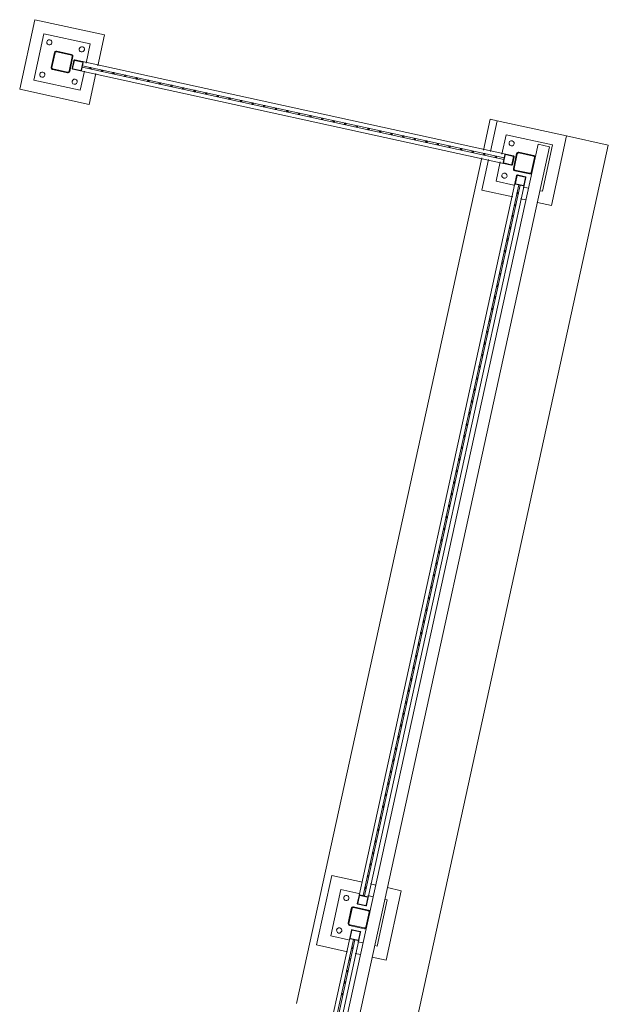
# Model space of a CAD drawing. Header units: metres. Extents: x 233012 to 233264, y 553571 to 554014.
# Tile 89 of 256: x 233197.33 to 233199.81, y 553781.74 to 553785.89. Entities that reach past the tile are written whole.
import ezdxf

# ---------------------------------------------------------------- set-up
doc = ezdxf.new("R2010")
doc.units = ezdxf.units.M
for name, color, linetype, lineweight in [('A-NL$1B_3D-modellen_algemeen', 252, 'Continuous', 5), ('A-NL$1B_3D-modellen_algemeen-drsn', 252, 'Continuous', 5), ('A-NL23_vloeraanzicht', 252, 'Continuous', 5), ('A-NL90_terrein', 252, 'Continuous', 5), ('K-NL28_kolommen', 252, 'Continuous', 5)]:
    doc.layers.add(name, color=color, linetype=linetype, lineweight=lineweight)

# ---------------------------------------------------------------- blocks, each defined once
blk = doc.blocks.new('NLRS_90_GM_LB_fietsenstalling open _gen_mie - NLRS_90_GM_LB_fietsenstalling open _gen_mie-7494162-01_Situatie')
at = {"layer": 'A-NL$1B_3D-modellen_algemeen'}
for p, q in [((3.15, 4.142), (2.85, 4.142)), ((2.85, 4.142), (2.85, 3.842)), ((3.15, 3.842), (3.15, 4.142)), ((3.1, 4.092), (2.9, 4.092)), ((2.9, 4.092), (2.9, 3.892)), ((3.1, 3.892), (3.1, 4.092)), ((2.98, 3.9075), (2.98, 3.9415)), ((2.98, 3.9075), (2.98, 2.0815)), ((2.982, 3.9415), (2.982, 3.9075)), ((2.983, 3.9445), (3.017, 3.9445)), ((3.017, 3.9425), (2.983, 3.9425)), ((2.983, 3.9065), (3.017, 3.9065)), ((3.018, 3.9075), (3.018, 3.9415)), ((3.02, 3.9415), (3.02, 3.9075)), ((3.02, 2.0815), (3.02, 3.9075)), ((2.9, 3.892), (2.983, 3.892)), ((3.017, 3.9045), (2.983, 3.9045)), ((2.997, 3.9045), (2.997, 2.0845)), ((2.997, 3.9045), (3, 3.9045)), ((3, 3.9045), (3.003, 3.9045)), ((3.003, 2.0845), (3.003, 3.9045)), ((3.017, 3.892), (3.1, 3.892)), ((2.85, 3.842), (2.983, 3.842)), ((3.017, 3.842), (3.15, 3.842)), ((-0.11, 2.147), (-0.41, 2.147)), ((-0.41, 2.147), (-0.41, 2.014)), ((-0.11, 2.014), (-0.11, 2.147)), ((2.983, 2.147), (2.85, 2.147)), ((2.85, 2.147), (2.85, 2.014)), ((3.15, 2.147), (3.017, 2.147)), ((3.15, 1.847), (3.15, 2.147)), ((-0.16, 2.097), (-0.36, 2.097)), ((-0.36, 2.097), (-0.36, 2.0197)), ((-0.16, 2.0197), (-0.16, 2.097)), ((2.983, 2.097), (2.9, 2.097)), ((2.9, 2.097), (2.9, 2.0197)), ((2.98, 2.0475), (2.98, 2.0815)), ((2.982, 2.0815), (2.982, 2.0475)), ((2.983, 2.0845), (3.017, 2.0845)), ((3.017, 2.0825), (2.983, 2.0825)), ((3, 2.0845), (2.997, 2.0845)), ((3.003, 2.0845), (3, 2.0845)), ((3.1, 2.097), (3.017, 2.097)), ((3.018, 2.0475), (3.018, 2.0815)), ((3.02, 2.0815), (3.02, 2.0475)), ((3.1, 1.897), (3.1, 2.097)), ((2.983, 2.0465), (3.017, 2.0465)), ((3.017, 2.0445), (2.983, 2.0445)), ((-0.352, 2.017), (-3.428, 2.017)), ((-0.355, 2), (-3.425, 2)), ((-0.355, 1.98), (-0.355, 2.014)), ((-0.355, 2), (-0.355, 1.997)), ((-0.355, 1.997), (-0.355, 1.994)), ((-0.353, 2.014), (-0.353, 1.98)), ((-0.352, 2.017), (-0.318, 2.017)), ((-0.318, 2.015), (-0.352, 2.015)), ((-0.317, 1.98), (-0.317, 2.014)), ((-0.315, 2.014), (-0.315, 1.98)), ((-0.205, 1.98), (-0.205, 2.014)), ((-0.203, 2.014), (-0.203, 1.98)), ((-0.202, 2.017), (-0.168, 2.017)), ((-0.168, 2.015), (-0.202, 2.015)), ((2.908, 2.017), (-0.168, 2.017)), ((-0.167, 1.98), (-0.167, 2.014)), ((-0.165, 2.014), (-0.165, 1.98)), ((2.905, 2), (-0.165, 2)), ((-0.165, 1.997), (-0.165, 2)), ((-0.165, 1.994), (-0.165, 1.997)), ((2.905, 1.98), (2.905, 2.014)), ((2.905, 2), (2.905, 1.997)), ((2.905, 1.997), (2.905, 1.994)), ((2.907, 2.014), (2.907, 1.98)), ((2.908, 2.017), (2.942, 2.017)), ((2.942, 2.015), (2.908, 2.015)), ((2.943, 1.98), (2.943, 2.014)), ((2.945, 2.014), (2.945, 1.98)), ((-3.428, 1.977), (-0.352, 1.977)), ((-3.425, 1.994), (-0.355, 1.994)), ((-0.41, 1.98), (-0.41, 1.957)), ((-0.36, 1.98), (-0.36, 1.957)), ((-0.352, 1.979), (-0.318, 1.979)), ((-0.318, 1.977), (-0.352, 1.977)), ((-0.202, 1.979), (-0.168, 1.979)), ((-0.168, 1.977), (-0.202, 1.977)), ((-0.168, 1.977), (2.908, 1.977)), ((-0.165, 1.994), (2.905, 1.994)), ((-0.16, 1.957), (-0.16, 1.98)), ((-0.11, 1.957), (-0.11, 1.98)), ((2.85, 1.98), (2.85, 1.957)), ((2.9, 1.98), (2.9, 1.957)), ((2.908, 1.979), (2.942, 1.979)), ((2.942, 1.977), (2.908, 1.977)), ((-0.41, 1.907), (-0.41, 1.847)), ((-0.36, 1.907), (-0.36, 1.897)), ((-0.36, 1.897), (-0.16, 1.897)), ((-0.16, 1.897), (-0.16, 1.907)), ((-0.11, 1.847), (-0.11, 1.907)), ((2.85, 1.907), (2.85, 1.847)), ((2.9, 1.907), (2.9, 1.897)), ((2.9, 1.897), (3.1, 1.897)), ((-0.41, 1.847), (-0.11, 1.847)), ((2.85, 1.847), (3.15, 1.847))]:
    blk.add_line(p, q, dxfattribs=at)
at = {"layer": 'A-NL$1B_3D-modellen_algemeen', "flags": 128}
for points in [[(2.98, 3.9415), (2.9801, 3.9422), (2.9803, 3.9428), (2.9807, 3.9434), (2.9811, 3.9438), (2.9817, 3.9442), (2.9823, 3.9444), (2.983, 3.9445)], [(2.983, 3.9045), (2.9823, 3.9046), (2.9817, 3.9048), (2.9811, 3.9052), (2.9807, 3.9056), (2.9803, 3.9062), (2.9801, 3.9068), (2.98, 3.9075)], [(2.983, 3.9425), (2.9828, 3.9425), (2.9826, 3.9424), (2.9824, 3.9423), (2.9822, 3.9421), (2.9821, 3.9419), (2.982, 3.9417), (2.982, 3.9415)], [(2.982, 3.9075), (2.982, 3.9073), (2.9821, 3.9071), (2.9822, 3.9069), (2.9824, 3.9067), (2.9826, 3.9066), (2.9828, 3.9065), (2.983, 3.9065)], [(3.017, 3.9445), (3.0177, 3.9444), (3.0183, 3.9442), (3.0189, 3.9438), (3.0193, 3.9434), (3.0197, 3.9428), (3.0199, 3.9422), (3.02, 3.9415)], [(3.018, 3.9415), (3.018, 3.9417), (3.0179, 3.9419), (3.0178, 3.9421), (3.0176, 3.9423), (3.0174, 3.9424), (3.0172, 3.9425), (3.017, 3.9425)], [(3.02, 3.9075), (3.0199, 3.9068), (3.0197, 3.9062), (3.0193, 3.9056), (3.0189, 3.9052), (3.0183, 3.9048), (3.0177, 3.9046), (3.017, 3.9045)], [(3.017, 3.9065), (3.0172, 3.9065), (3.0174, 3.9066), (3.0176, 3.9067), (3.0178, 3.9069), (3.0179, 3.9071), (3.018, 3.9073), (3.018, 3.9075)], [(2.98, 2.0815), (2.9801, 2.0822), (2.9803, 2.0828), (2.9807, 2.0834), (2.9811, 2.0838), (2.9817, 2.0842), (2.9823, 2.0844), (2.983, 2.0845)], [(2.983, 2.0825), (2.9828, 2.0825), (2.9826, 2.0824), (2.9824, 2.0823), (2.9822, 2.0821), (2.9821, 2.0819), (2.982, 2.0817), (2.982, 2.0815)], [(3.017, 2.0845), (3.0177, 2.0844), (3.0183, 2.0842), (3.0189, 2.0838), (3.0193, 2.0834), (3.0197, 2.0828), (3.0199, 2.0822), (3.02, 2.0815)], [(3.018, 2.0815), (3.018, 2.0817), (3.0179, 2.0819), (3.0178, 2.0821), (3.0176, 2.0823), (3.0174, 2.0824), (3.0172, 2.0825), (3.017, 2.0825)], [(2.983, 2.0445), (2.9823, 2.0446), (2.9817, 2.0448), (2.9811, 2.0452), (2.9807, 2.0456), (2.9803, 2.0462), (2.9801, 2.0468), (2.98, 2.0475)], [(2.982, 2.0475), (2.982, 2.0473), (2.9821, 2.0471), (2.9822, 2.0469), (2.9824, 2.0467), (2.9826, 2.0466), (2.9828, 2.0465), (2.983, 2.0465)], [(3.02, 2.0475), (3.0199, 2.0468), (3.0197, 2.0462), (3.0193, 2.0456), (3.0189, 2.0452), (3.0183, 2.0448), (3.0177, 2.0446), (3.017, 2.0445)], [(3.017, 2.0465), (3.0172, 2.0465), (3.0174, 2.0466), (3.0176, 2.0467), (3.0178, 2.0469), (3.0179, 2.0471), (3.018, 2.0473), (3.018, 2.0475)], [(-0.355, 2.014), (-0.3549, 2.0147), (-0.3547, 2.0153), (-0.3543, 2.0159), (-0.3539, 2.0163), (-0.3533, 2.0167), (-0.3527, 2.0169), (-0.352, 2.017)], [(-0.352, 2.015), (-0.3522, 2.015), (-0.3524, 2.0149), (-0.3526, 2.0148), (-0.3528, 2.0146), (-0.3529, 2.0144), (-0.353, 2.0142), (-0.353, 2.014)], [(-0.318, 2.017), (-0.3173, 2.0169), (-0.3167, 2.0167), (-0.3161, 2.0163), (-0.3157, 2.0159), (-0.3153, 2.0153), (-0.3151, 2.0147), (-0.315, 2.014)], [(-0.317, 2.014), (-0.317, 2.0142), (-0.3171, 2.0144), (-0.3172, 2.0146), (-0.3174, 2.0148), (-0.3176, 2.0149), (-0.3178, 2.015), (-0.318, 2.015)], [(-0.205, 2.014), (-0.2049, 2.0147), (-0.2047, 2.0153), (-0.2043, 2.0159), (-0.2039, 2.0163), (-0.2033, 2.0167), (-0.2027, 2.0169), (-0.202, 2.017)], [(-0.202, 2.015), (-0.2022, 2.015), (-0.2024, 2.0149), (-0.2026, 2.0148), (-0.2028, 2.0146), (-0.2029, 2.0144), (-0.203, 2.0142), (-0.203, 2.014)], [(-0.168, 2.017), (-0.1673, 2.0169), (-0.1667, 2.0167), (-0.1661, 2.0163), (-0.1657, 2.0159), (-0.1653, 2.0153), (-0.1651, 2.0147), (-0.165, 2.014)], [(-0.167, 2.014), (-0.167, 2.0142), (-0.1671, 2.0144), (-0.1672, 2.0146), (-0.1674, 2.0148), (-0.1676, 2.0149), (-0.1678, 2.015), (-0.168, 2.015)], [(2.905, 2.014), (2.9051, 2.0147), (2.9053, 2.0153), (2.9057, 2.0159), (2.9061, 2.0163), (2.9067, 2.0167), (2.9073, 2.0169), (2.908, 2.017)], [(2.908, 2.015), (2.9078, 2.015), (2.9076, 2.0149), (2.9074, 2.0148), (2.9072, 2.0146), (2.9071, 2.0144), (2.907, 2.0142), (2.907, 2.014)], [(2.942, 2.017), (2.9427, 2.0169), (2.9433, 2.0167), (2.9439, 2.0163), (2.9443, 2.0159), (2.9447, 2.0153), (2.9449, 2.0147), (2.945, 2.014)], [(2.943, 2.014), (2.943, 2.0142), (2.9429, 2.0144), (2.9428, 2.0146), (2.9426, 2.0148), (2.9424, 2.0149), (2.9422, 2.015), (2.942, 2.015)], [(-0.352, 1.977), (-0.3527, 1.9771), (-0.3533, 1.9773), (-0.3539, 1.9777), (-0.3543, 1.9781), (-0.3547, 1.9787), (-0.3549, 1.9793), (-0.355, 1.98)], [(-0.353, 1.98), (-0.353, 1.9798), (-0.3529, 1.9796), (-0.3528, 1.9794), (-0.3526, 1.9792), (-0.3524, 1.9791), (-0.3522, 1.979), (-0.352, 1.979)], [(-0.315, 1.98), (-0.3151, 1.9793), (-0.3153, 1.9787), (-0.3157, 1.9781), (-0.3161, 1.9777), (-0.3167, 1.9773), (-0.3173, 1.9771), (-0.318, 1.977)], [(-0.318, 1.979), (-0.3178, 1.979), (-0.3176, 1.9791), (-0.3174, 1.9792), (-0.3172, 1.9794), (-0.3171, 1.9796), (-0.317, 1.9798), (-0.317, 1.98)], [(-0.202, 1.977), (-0.2027, 1.9771), (-0.2033, 1.9773), (-0.2039, 1.9777), (-0.2043, 1.9781), (-0.2047, 1.9787), (-0.2049, 1.9793), (-0.205, 1.98)], [(-0.203, 1.98), (-0.203, 1.9798), (-0.2029, 1.9796), (-0.2028, 1.9794), (-0.2026, 1.9792), (-0.2024, 1.9791), (-0.2022, 1.979), (-0.202, 1.979)], [(-0.165, 1.98), (-0.1651, 1.9793), (-0.1653, 1.9787), (-0.1657, 1.9781), (-0.1661, 1.9777), (-0.1667, 1.9773), (-0.1673, 1.9771), (-0.168, 1.977)], [(-0.168, 1.979), (-0.1678, 1.979), (-0.1676, 1.9791), (-0.1674, 1.9792), (-0.1672, 1.9794), (-0.1671, 1.9796), (-0.167, 1.9798), (-0.167, 1.98)], [(2.908, 1.977), (2.9073, 1.9771), (2.9067, 1.9773), (2.9061, 1.9777), (2.9057, 1.9781), (2.9053, 1.9787), (2.9051, 1.9793), (2.905, 1.98)], [(2.907, 1.98), (2.907, 1.9798), (2.9071, 1.9796), (2.9072, 1.9794), (2.9074, 1.9792), (2.9076, 1.9791), (2.9078, 1.979), (2.908, 1.979)], [(2.945, 1.98), (2.9449, 1.9793), (2.9447, 1.9787), (2.9443, 1.9781), (2.9439, 1.9777), (2.9433, 1.9773), (2.9427, 1.9771), (2.942, 1.977)], [(2.942, 1.979), (2.9422, 1.979), (2.9424, 1.9791), (2.9426, 1.9792), (2.9428, 1.9794), (2.9429, 1.9796), (2.943, 1.9798), (2.943, 1.98)]]:
    blk.add_lwpolyline(points, dxfattribs=at)
at = {"layer": 'A-NL$1B_3D-modellen_algemeen'}
for centre, major_axis, start_param, end_param in [((2.93, 4.062), (-0.00991, 0.00476), 3.589611, 6.731203), ((3.07, 4.062), (0.011, 0), 6.283177, 9.42477), ((2.93, 4.062), (-0.0042, 0.0102), 1.178097, 4.31969), ((3.07, 4.062), (0.0019, 0.0108), 1.74518, 4.886772), ((2.93, 3.922), (0.0104, 0.0036), 5.945811, 9.087404), ((2.93, 3.922), (-0.00643, 0.00892), 0.946271, 4.087864), ((3.07, 3.922), (0.0109, 0.0016), 6.140158, 9.28175), ((3.07, 3.922), (0.0015, 0.0109), 1.703923, 4.845515), ((-0.33, 2.067), (0.0104, 0.0036), 5.945818, 9.087411), ((-0.19, 2.067), (0.0027, 0.0107), 4.95737, 8.098962), ((2.93, 2.067), (0.0015, 0.0109), 4.845514, 7.987107), ((3.07, 2.067), (0.00627, 0.00904), 5.318403, 8.459996), ((-0.33, 2.067), (0.0106, 0.0029), 2.871388, 6.01298), ((-0.19, 2.067), (-0.011, 0.0003), 0.023792, 3.165384), ((2.93, 2.067), (-0.0103, 0.0038), 0.351129, 3.492722), ((3.07, 2.067), (-0.011, 0), 0.00001, 3.141603)]:
    blk.add_ellipse(centre, major_axis=major_axis, ratio=1, start_param=start_param, end_param=end_param, dxfattribs=at)
at = {"layer": 'A-NL$1B_3D-modellen_algemeen-drsn'}
for p, q in [((2.98, 3.9415), (2.98, 3.9075)), ((2.982, 3.9075), (2.982, 3.9415)), ((3.017, 3.9445), (2.983, 3.9445)), ((2.983, 3.9425), (3.017, 3.9425)), ((3.017, 3.9065), (2.983, 3.9065)), ((3.018, 3.9415), (3.018, 3.9075)), ((3.02, 3.9075), (3.02, 3.9415)), ((2.983, 3.9045), (3.017, 3.9045)), ((2.98, 2.0815), (2.98, 2.0475)), ((2.982, 2.0475), (2.982, 2.0815)), ((3.017, 2.0845), (2.983, 2.0845)), ((2.983, 2.0825), (3.017, 2.0825)), ((3.018, 2.0815), (3.018, 2.0475)), ((3.02, 2.0475), (3.02, 2.0815)), ((3.017, 2.0465), (2.983, 2.0465)), ((2.983, 2.0445), (3.017, 2.0445)), ((-0.355, 2.014), (-0.355, 1.98)), ((-0.353, 1.98), (-0.353, 2.014)), ((-0.318, 2.017), (-0.352, 2.017)), ((-0.352, 2.015), (-0.318, 2.015)), ((-0.317, 2.014), (-0.317, 1.98)), ((-0.315, 1.98), (-0.315, 2.014)), ((-0.205, 2.014), (-0.205, 1.98)), ((-0.203, 1.98), (-0.203, 2.014)), ((-0.168, 2.017), (-0.202, 2.017)), ((-0.202, 2.015), (-0.168, 2.015)), ((-0.167, 2.014), (-0.167, 1.98)), ((-0.165, 1.98), (-0.165, 2.014)), ((2.905, 2.014), (2.905, 1.98)), ((2.907, 1.98), (2.907, 2.014)), ((2.942, 2.017), (2.908, 2.017)), ((2.908, 2.015), (2.942, 2.015)), ((2.943, 2.014), (2.943, 1.98)), ((2.945, 1.98), (2.945, 2.014)), ((-0.318, 1.979), (-0.352, 1.979)), ((-0.352, 1.977), (-0.318, 1.977)), ((-0.168, 1.979), (-0.202, 1.979)), ((-0.202, 1.977), (-0.168, 1.977)), ((2.942, 1.979), (2.908, 1.979)), ((2.908, 1.977), (2.942, 1.977))]:
    blk.add_line(p, q, dxfattribs=at)
for centre, major_axis, start_param, end_param in [((2.983, 3.9415), (0.00162, 0.00252), 0.572083, 2.142879), ((2.983, 3.9075), (0.00162, 0.00252), 2.142878, 3.713674), ((2.983, 3.9415), (-0.000677, 0.000736), 5.539359, 7.110155), ((2.983, 3.9075), (0.000257, 0.000967), 1.830367, 3.401164), ((3.017, 3.9415), (-0.003, 0.00014), 3.186919, 4.757716), ((3.017, 3.9415), (0.000851, 0.000526), 5.729616, 7.300412), ((3.017, 3.9075), (0.00128, 0.00271), 3.584128, 5.154924), ((3.017, 3.9075), (0.00077, 0.000639), 4.019668, 5.590464), ((3, 3.8695), (-0.00048, 0.00296), 6.122312, 9.263904), ((3, 3.8695), (0.00291, 0.00074), 4.462717, 7.60431), ((3, 3.8195), (-0.00033, 0.00298), 6.173854, 9.315446), ((3, 3.8195), (0.00289, 0.0008), 4.442184, 7.583776), ((3, 3.7695), (0.00152, 0.00259), 0.531848, 3.673441), ((3, 3.7695), (0.00122, 0.00274), 3.560584, 6.702177), ((3, 3.7195), (0.00168, 0.00248), 0.595138, 3.736731), ((3, 3.7195), (0.00125, 0.00273), 3.569946, 6.711539), ((3, 3.6695), (0.00287, 0.00087), 1.276794, 4.418387), ((3, 3.6695), (-0.00021, 0.00299), 3.070646, 6.212238), ((3, 3.6195), (0.00283, 0.00101), 1.227928, 4.369521), ((3, 3.6195), (-0.00267, 0.00137), 2.046072, 5.187664), ((3, 3.5695), (0.00269, 0.00133), 1.113244, 4.254837), ((3, 3.5695), (-0.00115, 0.00277), 2.748894, 5.890486), ((3, 3.5195), (-0.00033, 0.00298), 6.173854, 9.315446), ((3, 3.5195), (0.00291, 0.00074), 4.462717, 7.60431), ((3, 3.4695), (-0.00048, 0.00296), 6.122312, 9.263904), ((3, 3.4695), (0.00291, 0.00074), 4.462717, 7.60431), ((3, 3.4195), (0.00194, 0.00229), 0.702812, 3.844404), ((3, 3.4195), (0.00115, 0.00277), 3.534294, 6.675886), ((3, 3.3695), (0.00194, 0.00229), 0.702821, 3.844414), ((3, 3.3695), (0.0012, 0.00275), 3.552802, 6.694395), ((3, 3.3195), (0.00296, 0.00048), 1.409922, 4.551515), ((3, 3.3195), (-0.00033, 0.00298), 3.03226, 6.173853), ((3, 3.2695), (0.00288, 0.00085), 1.285126, 4.426719), ((3, 3.2695), (-0.00075, 0.0029), 2.888041, 6.029633), ((3, 3.2195), (0.0027, 0.00131), 1.118381, 4.259974), ((3, 3.2195), (-0.00087, 0.00287), 2.847591, 5.989184), ((3, 3.1695), (-0.00048, 0.00296), 6.122312, 9.263904), ((3, 3.1695), (0.00298, 0.00038), 4.585552, 7.727144), ((3, 3.1195), (-0.00127, 0.00272), 5.84516, 8.986752), ((3, 3.1195), (0.00261, 0.00148), 4.197202, 7.338795), ((3, 3.0695), (-0.00137, 0.00267), 5.807917, 8.94951), ((3, 3.0695), (0.00122, 0.00274), 3.560579, 6.702171), ((3, 3.0195), (0.00142, 0.00265), 0.491393, 3.632986), ((3, 3.0195), (0.00162, 0.00252), 3.713679, 6.855272), ((3, 2.9695), (0.00194, 0.00229), 0.702821, 3.844414), ((3, 2.9695), (0.00115, 0.00277), 3.534292, 6.675884), ((3, 2.9195), (0.00283, 0.00101), 1.227929, 4.369521), ((3, 2.9195), (-0.00087, 0.00287), 2.847591, 5.989184), ((3, 2.8695), (0.0028, 0.00107), 1.204387, 4.34598), ((3, 2.8695), (-0.00075, 0.0029), 2.888045, 6.029637), ((3, 2.8195), (-0.00201, 0.00222), 5.547623, 8.689216), ((3, 2.8195), (0.00233, 0.00189), 4.032537, 7.17413), ((3, 2.7695), (-0.00137, 0.00267), 5.807917, 8.94951), ((3, 2.7695), (0.00255, 0.00158), 4.158813, 7.300406), ((3, 2.7195), (-0.00125, 0.00273), 5.852103, 8.993696), ((3, 2.7195), (0.00294, 0.00058), 4.518951, 7.660543), ((3, 2.6695), (0.00158, 0.00255), 0.553572, 3.695165), ((3, 2.6695), (0.00127, 0.00272), 3.579623, 6.721216), ((3, 2.6195), (0.0017, 0.00247), 0.601809, 3.743402), ((3, 2.6195), (0.00127, 0.00272), 3.579623, 6.721216), ((3, 2.5695), (0.00255, 0.00158), 1.017219, 4.158812), ((3, 2.5695), (-0.00148, 0.00261), 2.626404, 5.767996), ((3, 2.5195), (0.00283, 0.00101), 1.227931, 4.369523), ((3, 2.5195), (-0.00087, 0.00287), 2.847591, 5.989184), ((3, 2.4695), (0.00296, 0.00048), 1.409922, 4.551515), ((3, 2.4695), (-0.00012, 0.003), 3.103209, 6.244802), ((3, 2.4195), (-0.00194, 0.00229), 5.580363, 8.721955), ((3, 2.4195), (0.00227, 0.00197), 3.997941, 7.139534), ((3, 2.3695), (-0.00287, 0.00087), 5.006391, 8.147984), ((3, 2.3695), (0.00266, 0.00139), 4.232354, 7.373947), ((3, 2.3195), (0.00162, 0.00253), 0.569192, 3.710784), ((3, 2.3195), (0.00162, 0.00252), 3.713679, 6.855272), ((3, 2.2695), (0.00144, 0.00263), 0.499728, 3.641321), ((3, 2.2695), (0.00299, 0.00027), 4.622468, 7.76406), ((3, 2.2195), (0.00258, 0.00154), 1.032366, 4.173959), ((3, 2.2195), (-0.00158, 0.00255), 2.588016, 5.729609), ((3, 2.1695), (0.003, 0.00012), 1.532413, 4.674005), ((3, 2.1695), (-0.00012, 0.003), 3.103209, 6.244802), ((3, 2.1195), (0.00295, 0.00057), 1.380543, 4.522136), ((3, 2.1195), (-0.00023, 0.00299), 3.065269, 6.206862), ((2.983, 2.0815), (0.00263, 0.00144), 1.068761, 2.639558), ((2.983, 2.0815), (0, 0.001), 0, 1.570796), ((3.017, 2.0815), (0.00158, 0.00255), 5.265961, 6.836758), ((3.017, 2.0815), (0.000555, 0.000832), 5.300392, 6.871188), ((2.983, 2.0475), (-0.003, 0.00015), 0.049836, 1.620633), ((2.983, 2.0475), (-0.000646, 0.000763), 0.867975, 2.438772), ((3.017, 2.0475), (-0.00127, 0.00272), 2.703558, 4.274354), ((3.017, 2.0475), (0.000851, 0.000526), 4.158815, 5.729611), ((-0.59, 1.997), (-0.00128, 0.00271), 4.269857, 7.41145), ((-0.59, 1.997), (-0.00294, 0.0006), 0.202447, 3.344039), ((-0.54, 1.997), (-0.00277, 0.00115), 3.534291, 6.675884), ((-0.54, 1.997), (0.00173, 0.00245), 2.184683, 5.326276), ((-0.49, 1.997), (0.00158, 0.00255), 5.265962, 8.407555), ((-0.49, 1.997), (0.00148, 0.00261), 2.085984, 5.227577), ((-0.44, 1.997), (0.00122, 0.00274), 5.131379, 8.272971), ((-0.44, 1.997), (-0.00241, 0.00179), 0.637678, 3.779271), ((-0.39, 1.997), (-0.00299, 0.00021), 3.212541, 6.354134), ((-0.39, 1.997), (0.00115, 0.00277), 1.963495, 5.105088), ((-0.352, 2.014), (0.00201, 0.00222), 0.735559, 2.306355), ((-0.352, 2.014), (0.000973, 0.00023), 1.33897, 2.909767), ((-0.318, 2.014), (-0.003, 0.00015), 3.191425, 4.762221), ((-0.318, 2.014), (-0.000759, 0.000651), 3.850665, 5.421462), ((-0.202, 2.014), (0.00127, 0.00272), 0.43803, 2.008826), ((-0.202, 2.014), (-0.000997, 0.000082), 4.794965, 6.365761), ((-0.168, 2.014), (0.00075, 0.0029), 4.965938, 6.536734), ((-0.168, 2.014), (0.000113, 0.000994), 4.825789, 6.396585), ((-0.13, 1.997), (0.00158, 0.00255), 5.265962, 8.407555), ((-0.13, 1.997), (-0.0026, 0.0015), 0.523, 3.664593), ((-0.08, 1.997), (-0.00299, 0.0003), 3.240291, 6.381884), ((-0.08, 1.997), (0.00069, 0.00292), 1.80262, 4.944212), ((-0.03, 1.997), (0.00201, 0.00222), 5.447953, 8.589546), ((-0.03, 1.997), (-0.00064, 0.00293), 1.354593, 4.496185), ((0.02, 1.997), (0.00122, 0.00274), 5.13138, 8.272973), ((0.02, 1.997), (-0.00289, 0.0008), 0.27021, 3.411802), ((0.07, 1.997), (-0.00238, 0.00182), 3.795494, 6.937087), ((0.07, 1.997), (0.00204, 0.0022), 2.317809, 5.459401), ((0.12, 1.997), (0.0017, 0.00247), 5.314199, 8.455792), ((0.12, 1.997), (0.00148, 0.00261), 2.085985, 5.227578), ((0.17, 1.997), (-0.00137, 0.00267), 4.237116, 7.378709), ((0.17, 1.997), (-0.00291, 0.00074), 0.249673, 3.391265), ((0.22, 1.997), (0.00122, 0.00274), 5.131379, 8.272971), ((0.22, 1.997), (-0.00238, 0.00182), 0.652272, 3.793865), ((0.27, 1.997), (-0.00299, 0.00027), 3.231521, 6.373114), ((0.27, 1.997), (0.00115, 0.00277), 1.963495, 5.105088), ((0.32, 1.997), (0.00075, 0.0029), 4.965938, 8.107531), ((0.32, 1.997), (-0.00048, 0.00296), 1.409923, 4.551515), ((0.37, 1.997), (0.00152, 0.00259), 5.24424, 8.385832), ((0.37, 1.997), (-0.00281, 0.00104), 0.354314, 3.495907), ((0.42, 1.997), (-0.0022, 0.00204), 3.888604, 7.030197), ((0.42, 1.997), (0.00173, 0.00245), 2.184683, 5.326275), ((0.47, 1.997), (0.00173, 0.00245), 5.326276, 8.467869), ((0.47, 1.997), (0.00152, 0.00259), 2.102645, 5.244238), ((0.52, 1.997), (-0.0008, 0.00289), 4.442179, 7.583772), ((0.52, 1.997), (-0.00297, 0.0004), 0.133124, 3.274717), ((0.57, 1.997), (-0.00299, 0.0003), 3.240291, 6.381884), ((0.57, 1.997), (-0.00079, 0.00289), 1.304934, 4.446527), ((0.62, 1.997), (-0.00294, 0.0006), 3.34404, 6.485633), ((0.62, 1.997), (0.00122, 0.00274), 1.989786, 5.131379), ((0.67, 1.997), (0.00122, 0.00274), 5.13138, 8.272973), ((0.67, 1.997), (-0.00097, 0.00284), 1.240274, 4.381867), ((0.72, 1.997), (0.0009, 0.00286), 5.017753, 8.159345), ((0.72, 1.997), (-0.00293, 0.00065), 0.218314, 3.359907), ((0.77, 1.997), (-0.00241, 0.00179), 3.779271, 6.920864), ((0.77, 1.997), (0.00204, 0.0022), 2.32054, 5.462133), ((0.82, 1.997), (0.00204, 0.0022), 5.462134, 8.603727), ((0.82, 1.997), (0.00122, 0.00274), 1.989788, 5.13138), ((0.87, 1.997), (-0.00064, 0.00293), 4.496184, 7.637777), ((0.87, 1.997), (-0.00291, 0.00074), 0.249673, 3.391265), ((0.92, 1.997), (-0.003, 0.00015), 3.191427, 6.33302), ((0.92, 1.997), (-0.00103, 0.00282), 1.219669, 4.361262), ((0.97, 1.997), (-0.00263, 0.00144), 3.643627, 6.785219), ((0.97, 1.997), (0.00204, 0.0022), 2.32054, 5.462132), ((1.02, 1.997), (0.00158, 0.00255), 5.265963, 8.407556), ((1.02, 1.997), (-0.00064, 0.00293), 1.354591, 4.496183), ((1.07, 1.997), (0.00115, 0.00277), 5.105089, 8.246682), ((1.07, 1.997), (-0.003, 0.00015), 0.049834, 3.191426), ((1.12, 1.997), (-0.00249, 0.00167), 3.731688, 6.873281), ((1.12, 1.997), (0.00152, 0.00259), 2.102647, 5.244239), ((1.17, 1.997), (0.002, 0.00224), 5.442459, 8.584052), ((1.17, 1.997), (0.00158, 0.00255), 2.124371, 5.265963), ((1.22, 1.997), (-0.00057, 0.00295), 4.522136, 7.663728), ((1.22, 1.997), (-0.00263, 0.00144), 0.502034, 3.643627), ((1.27, 1.997), (-0.00277, 0.00115), 3.534294, 6.675887), ((1.27, 1.997), (-0.00069, 0.00292), 1.338973, 4.480565), ((1.32, 1.997), (-0.00089, 0.00286), 4.409616, 7.551209), ((1.32, 1.997), (0.00204, 0.0022), 2.317809, 5.459402), ((1.37, 1.997), (0.00144, 0.00263), 5.212119, 8.353712), ((1.37, 1.997), (-0.00115, 0.00277), 1.178095, 4.319688), ((1.42, 1.997), (0.00158, 0.00255), 5.265961, 8.407554), ((1.42, 1.997), (-0.00299, 0.0003), 0.098697, 3.24029), ((1.47, 1.997), (-0.0026, 0.0015), 3.664592, 6.806185), ((1.47, 1.997), (0.00121, 0.00274), 1.987287, 5.128879), ((1.52, 1.997), (0.00152, 0.00259), 5.244239, 8.385832), ((1.52, 1.997), (0.00122, 0.00274), 1.989786, 5.131379), ((1.57, 1.997), (-0.00033, 0.00298), 4.603053, 7.744646), ((1.57, 1.997), (-0.00261, 0.00148), 0.515188, 3.656781), ((1.62, 1.997), (-0.00263, 0.00144), 3.643625, 6.785218), ((1.62, 1.997), (0.00204, 0.0022), 2.317807, 5.4594), ((1.67, 1.997), (0.00152, 0.00259), 5.244237, 8.38583), ((1.67, 1.997), (0.00148, 0.00261), 2.085984, 5.227576), ((1.72, 1.997), (0.002, 0.00224), 5.44246, 8.584052), ((1.72, 1.997), (-0.00248, 0.00169), 0.599953, 3.741545), ((1.77, 1.997), (0.00173, 0.00245), 5.326275, 8.467868), ((1.77, 1.997), (-0.00277, 0.00115), 0.392699, 3.534292), ((1.82, 1.997), (-0.00242, 0.00177), 3.772964, 6.914557), ((1.82, 1.997), (0.00115, 0.00277), 1.963495, 5.105088), ((1.87, 1.997), (0.00148, 0.00261), 5.227577, 8.36917), ((1.87, 1.997), (0.00152, 0.00259), 2.102646, 5.244238), ((1.92, 1.997), (-0.00097, 0.00284), 4.381865, 7.523458), ((1.92, 1.997), (-0.00291, 0.00074), 0.249673, 3.391266), ((1.97, 1.997), (-0.00261, 0.00148), 3.656782, 6.798374), ((1.97, 1.997), (0.00173, 0.00245), 2.184681, 5.326273), ((2.02, 1.997), (0.00144, 0.00263), 5.212119, 8.353712), ((2.02, 1.997), (0.002, 0.00224), 2.300864, 5.442457), ((2.07, 1.997), (0.00148, 0.00261), 5.227576, 8.369169), ((2.07, 1.997), (-0.00254, 0.0016), 0.562345, 3.703937), ((2.12, 1.997), (0.00204, 0.0022), 5.459402, 8.600995), ((2.12, 1.997), (-0.00241, 0.00179), 0.63967, 3.781263), ((2.17, 1.997), (-0.00291, 0.00074), 3.391267, 6.532859), ((2.17, 1.997), (-0.00064, 0.00293), 1.354591, 4.496184), ((2.22, 1.997), (0.00122, 0.00274), 5.131381, 8.272973), ((2.22, 1.997), (0.00158, 0.00255), 2.124371, 5.265963), ((2.27, 1.997), (-0.00085, 0.00288), 4.426721, 7.568313), ((2.27, 1.997), (-0.00299, 0.0003), 0.098697, 3.24029), ((2.32, 1.997), (-0.00297, 0.0004), 3.274723, 6.416316), ((2.32, 1.997), (0.00158, 0.00255), 2.124371, 5.265963), ((2.37, 1.997), (0.00201, 0.00222), 5.447951, 8.589544), ((2.37, 1.997), (0.00122, 0.00274), 1.989787, 5.131379), ((2.42, 1.997), (0.00173, 0.00245), 5.326275, 8.467868), ((2.42, 1.997), (-0.00224, 0.002), 0.72796, 3.869553), ((2.47, 1.997), (-0.00293, 0.00064), 3.354906, 6.496499), ((2.47, 1.997), (0.00115, 0.00277), 1.963493, 5.105086), ((2.52, 1.997), (-0.00263, 0.00144), 3.643627, 6.785219), ((2.52, 1.997), (-0.00057, 0.00295), 1.380545, 4.522138), ((2.57, 1.997), (0.00158, 0.00255), 5.265966, 8.407559), ((2.57, 1.997), (0.00158, 0.00255), 2.124371, 5.265963), ((2.62, 1.997), (-0.00103, 0.00282), 4.361261, 7.502854), ((2.62, 1.997), (-0.003, 0.00015), 0.049839, 3.191431), ((2.67, 1.997), (-0.003, 0.00014), 3.186926, 6.328519), ((2.67, 1.997), (0.00115, 0.00277), 1.963495, 5.105088), ((2.72, 1.997), (0.00152, 0.00259), 5.24424, 8.385833), ((2.72, 1.997), (0.00148, 0.00261), 2.085986, 5.227579), ((2.77, 1.997), (0.00204, 0.0022), 5.46213, 8.603723), ((2.77, 1.997), (-0.00224, 0.002), 0.73007, 3.871662), ((2.82, 1.997), (-0.00293, 0.00065), 3.359906, 6.501499), ((2.82, 1.997), (0.00121, 0.00274), 1.987288, 5.12888), ((2.87, 1.997), (-0.00087, 0.00287), 4.418384, 7.559977), ((2.87, 1.997), (-0.00097, 0.00284), 1.240277, 4.381869), ((2.908, 2.014), (-0.0003, 0.00299), 6.184488, 7.755285), ((2.908, 2.014), (-0.000366, 0.000931), 5.908999, 7.479795), ((2.942, 2.014), (-0.0008, 0.00289), 4.442178, 6.012974), ((2.942, 2.014), (-0.000882, 0.000472), 3.632986, 5.203782), ((-0.352, 1.98), (-0.00293, 0.00065), 0.218314, 1.78911), ((-0.352, 1.98), (0.000954, 0.000301), 2.83623, 4.407027), ((-0.318, 1.98), (0.00128, 0.00271), 3.584125, 5.154921), ((-0.318, 1.98), (-0.001, 0), 1.570801, 3.141597), ((-0.202, 1.98), (-0.00297, 0.00042), 0.139149, 1.709945), ((-0.202, 1.98), (-0.000783, 0.000623), 0.671999, 2.242795), ((-0.168, 1.98), (0.0019, 0.00232), 3.828288, 5.399085), ((-0.168, 1.98), (-0.000759, 0.000651), 2.279871, 3.850667), ((2.908, 1.98), (0.00121, 0.00274), 1.987287, 3.558083), ((2.908, 1.98), (0.001, 0), 3.141593, 4.712389), ((2.942, 1.98), (-0.00294, 0.0006), 1.773238, 3.344035), ((2.942, 1.98), (0.000882, 0.000472), 4.221, 5.791796)]:
    blk.add_ellipse(centre, major_axis=major_axis, ratio=1, start_param=start_param, end_param=end_param, dxfattribs=at)
at = {"layer": 'K-NL28_kolommen'}
for p, q in [((3.032, 4.032), (2.968, 4.032)), ((2.96, 4.024), (2.96, 3.96)), ((2.963, 3.96), (2.963, 4.024)), ((2.968, 4.029), (3.032, 4.029)), ((3.037, 4.024), (3.037, 3.96)), ((3.04, 3.96), (3.04, 4.024)), ((3.032, 3.955), (2.968, 3.955)), ((2.968, 3.952), (3.032, 3.952)), ((-0.228, 2.037), (-0.292, 2.037)), ((3.032, 2.037), (2.968, 2.037)), ((-0.3, 2.029), (-0.3, 1.965)), ((-0.297, 1.965), (-0.297, 2.029)), ((-0.292, 2.034), (-0.228, 2.034)), ((-0.223, 2.029), (-0.223, 1.965)), ((-0.22, 1.965), (-0.22, 2.029)), ((2.96, 2.029), (2.96, 1.965)), ((2.963, 1.965), (2.963, 2.029)), ((2.968, 2.034), (3.032, 2.034)), ((3.037, 2.029), (3.037, 1.965)), ((3.04, 1.965), (3.04, 2.029)), ((-0.228, 1.96), (-0.292, 1.96)), ((-0.292, 1.957), (-0.228, 1.957)), ((3.032, 1.96), (2.968, 1.96)), ((2.968, 1.957), (3.032, 1.957))]:
    blk.add_line(p, q, dxfattribs=at)
for centre, radius, start, end in [((3.032, 3.96), 0.005, 270, 0), ((-0.228, 2.029), 0.005, 0, 90), ((2.968, 1.965), 0.008, 180, 270)]:
    blk.add_arc(centre, radius, start, end, dxfattribs=at)
for centre, major_axis, start_param, end_param in [((2.968, 4.024), (0.00394, 0.00696), 0.515191, 2.085988), ((3.032, 4.024), (-0.00798, 0.00053), 3.207874, 4.77867), ((2.968, 4.024), (0, 0.005), 0, 1.570796), ((3.032, 4.024), (-0.00354, 0.00354), 3.926985, 5.497781), ((2.968, 3.96), (0.00394, 0.00696), 2.085982, 3.656778), ((2.968, 3.96), (0, 0.005), 1.570796, 3.141593), ((3.032, 3.96), (0.00771, 0.00214), 4.44218, 6.012976), ((-0.292, 2.029), (-0.00306, 0.00739), 5.890488, 7.461284), ((-0.228, 2.029), (-0.00214, 0.00771), 4.44218, 6.012977), ((2.968, 2.029), (-0.00394, 0.00696), 5.768002, 7.338798), ((3.032, 2.029), (0.00421, 0.00681), 5.265965, 6.836762), ((-0.292, 2.029), (0.00425, 0.00263), 1.017222, 2.588018), ((2.968, 2.029), (-0.00184, 0.00465), 5.905634, 7.47643), ((3.032, 2.029), (0, 0.005), 4.712389, 6.283185), ((-0.292, 1.965), (-0.00306, 0.00739), 1.178097, 2.748893), ((-0.292, 1.965), (0.00342, 0.00364), 2.324986, 3.895782), ((-0.228, 1.965), (0.005, 0), 4.712389, 6.283185), ((-0.228, 1.965), (-0.00306, 0.00739), 2.748893, 4.319689), ((2.968, 1.965), (0.00354, 0.00354), 2.356182, 3.926978), ((3.032, 1.965), (0.00166, 0.00472), 3.478964, 5.049761), ((3.032, 1.965), (-0.00306, 0.00739), 2.748891, 4.319688)]:
    blk.add_ellipse(centre, major_axis=major_axis, ratio=1, start_param=start_param, end_param=end_param, dxfattribs=at)
blk = doc.blocks.new('groenwand - groenwand-7926917-01_Situatie')
at = {"layer": 'A-NL90_terrein'}
for p, q in [((108.18, -13.56), (101.53, -13.56)), ((108.18, -13.61), (108.18, -13.56)), ((101.48, -13.61), (108.18, -13.61))]:
    blk.add_line(p, q, dxfattribs=at)

msp = doc.modelspace()

# ---------------------------------------------------------------- linework, layer by layer
at = {"layer": 'A-NL23_vloeraanzicht'}
for p, q in [((233199.3141, 553785.4714), (233199.2857, 553785.3415)), ((233199.3434, 553785.465), (233199.3141, 553785.4714)), ((233199.8123, 553785.3624), (233199.6365, 553785.4009)), ((233198.3394, 553778.6317), (233199.8123, 553785.3624)), ((233199.2784, 553785.3083), (233198.4975, 553781.7397))]:
    msp.add_line(p, q, dxfattribs=at)

# ---------------------------------------------------------------- block references
at = {"layer": 'A-NL$1B_3D-modellen_algemeen', "rotation": 77.65672900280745}
msp.add_blockref('NLRS_90_GM_LB_fietsenstalling open _gen_mie - NLRS_90_GM_LB_fietsenstalling open _gen_mie-7494162-01_Situatie', (233200.7674, 553781.9289), dxfattribs=at)
at = {"layer": 'A-NL90_terrein', "rotation": 77.6567290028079}
msp.add_blockref('groenwand - groenwand-7926917-01_Situatie', (233163.1442, 553682.5851), dxfattribs=at)

doc.saveas('drawing.dxf')
